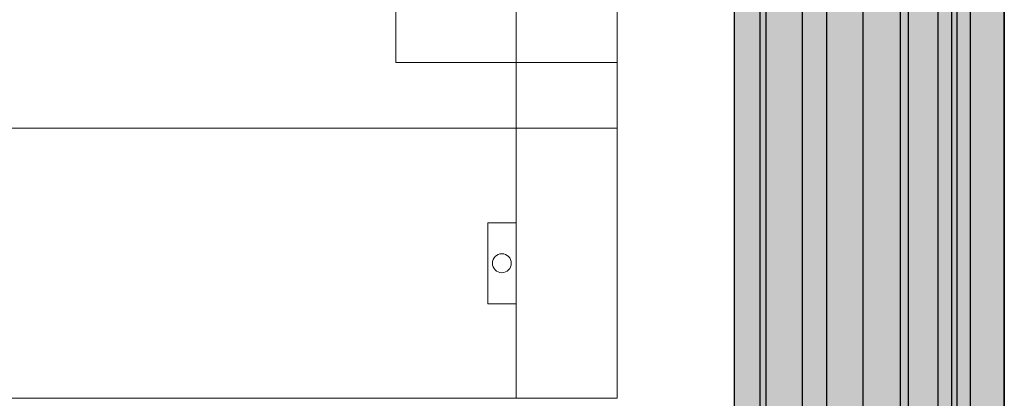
# Model space of a CAD drawing. Header units: millimetres. Extents: x -31 to 6803, y 0 to 664.
# Tile 13 of 118: x 993 to 1019, y 160 to 170. Entities that reach past the tile are written whole.
import ezdxf
from ezdxf.enums import TextEntityAlignment as Align

# ---------------------------------------------------------------- set-up
doc = ezdxf.new("R2010")
doc.units = ezdxf.units.MM
doc.layers.add('2DE_OBJ_Schneider-Front_Plates', color=7, linetype='Continuous', lineweight=0)
doc.layers.add('2DE_OBJ_Schneider-Mounting_Plates', color=7, linetype='Continuous', lineweight=25)
doc.styles.add('CP_ATTR', font='arial.ttf')

# ---------------------------------------------------------------- blocks, each defined once
blk = doc.blocks.new('2d_pl_nsx250_650_7mp_se32_zswz1de')
at = {"color": 0, "linetype": 'Continuous', "lineweight": 0}
for p, q in [((575.0000000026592, -225.6125000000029), (575.0000000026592, -25.61250000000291)), ((493.0000000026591, -205.6125000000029), (493.0000000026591, -225.6125000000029)), ((493.0000000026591, -225.6125000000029), (575.0000000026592, -225.6125000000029))]:
    blk.add_line(p, q, dxfattribs=at)
at = {"color": 7, "lineweight": 0}
blk.add_lwpolyline([(0, -250.0000000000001), (0, 0), (575, 0), (575, -250.0000000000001)], dxfattribs=at)
at = {"layer": '2DE_OBJ_Schneider-Front_Plates', "color": 7, "lineweight": 0}
for points in [[(537.5, 0), (537.5, -250)], [(575, -250), (4.973799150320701e-14, -250)]]:
    blk.add_lwpolyline(points, dxfattribs=at)
at = {"lineweight": 0, "style": 'CP_ATTR', "flags": 9}
for tag, p in [('LINK', (0.00016682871, 0.00414256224)), ('IP', (0.00024190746, 0.00473735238)), ('CHARACTER', (0.000302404, 0.00606558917)), ('VOLTAGE', (0.00036550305, 0.00333768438)), ('ORDER-NO', (0.00036991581, 0.00531212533)), ('MARK3', (0.00050840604, 0.006911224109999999)), ('NUMBER_OF_POLES', (0.0005247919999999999, 0.00224725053)), ('POWER_LOSSES', (0.0005320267, 0.00140466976)), ('ARTICLE', (0.00061369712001, 0.007750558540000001)), ('PRODUCT-TYPE', (0.0006685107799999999, 0.00859553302)), ('POWER', (0.00275886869, 0.00413092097)), ('NAME', (0.00322572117, 0.006901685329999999)), ('OTHER', (0.00348317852, 0.0032871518)), ('FUNCTION', (0.003908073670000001, 0.00774622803)), ('PRODUCER', (0.00478564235, 0.006096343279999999)), ('CURRENT', (0.005245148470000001, 0.00526816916)), ('MARK2', (0.00558353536, 0.006960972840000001)), ('NUMBER', (0.00560327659, 0.00457907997)), ('TEXT_01', (0.00570840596, 0.00385339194)), ('GROUP', (0.00593428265, 0.00318952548))]:
    blk.add_attdef(tag, text='', height=0.0005, dxfattribs=at).set_placement(p, align=Align.MIDDLE_LEFT)
at = {"linetype": 'ByBlock', "lineweight": 0, "style": 'CP_ATTR', "flags": 9}
blk.add_attdef('WEIGHT', text='', height=0.0005, dxfattribs=at).set_placement((0.00049003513, 0.00038061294), align=Align.MIDDLE_LEFT)
blk = doc.blocks.new('*U146')
at = {"true_color": 0x939598}
h = blk.add_hatch(color=252, dxfattribs=at)
h.dxf.hatch_style = 1
h.paths.add_polyline_path([(1670, 40.5), (1670, 50.00000000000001), (0, 50), (0, 40.5)])
at = {"true_color": 0x636466}
h = blk.add_hatch(color=251, dxfattribs=at)
h.dxf.hatch_style = 1
h.paths.add_polyline_path([(0, 40.5), (0, 38.25), (1670, 38.25), (1670, 40.5)])
h = blk.add_hatch(color=30)
h.dxf.hatch_style = 1
h.paths.add_polyline_path([(1670, 24.75000000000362), (1670, 38.25), (0, 38.25), (0, 24.75000000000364)])
at = {"true_color": 0x939598}
h = blk.add_hatch(color=252, dxfattribs=at)
h.dxf.hatch_style = 1
h.paths.add_polyline_path([(0, 24.75000000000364), (2.273736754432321e-13, 15.75000000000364), (1670, 15.75000000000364), (1670, 24.75000000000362)])
h = blk.add_hatch(color=30)
h.dxf.hatch_style = 1
h.paths.add_polyline_path([(0, 15.75000000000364), (2.273736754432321e-13, 2.250000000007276), (1670, 2.250000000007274), (1670, 15.75000000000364)])
h = blk.add_hatch(color=252, dxfattribs=at)
h.dxf.hatch_style = 1
h.paths.add_polyline_path([(1670, -11.49999999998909), (1670, 2.250000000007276), (-2.273736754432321e-13, 2.250000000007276), (-4.547473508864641e-13, -11.49999999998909)])
at = {"true_color": 0x636466}
h = blk.add_hatch(color=251, dxfattribs=at)
h.dxf.hatch_style = 1
h.paths.add_polyline_path([(1670, -14.49999999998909), (1670, -11.49999999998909), (0, -11.49999999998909), (0, -14.49999999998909)])
at = {"true_color": 0x939598}
h = blk.add_hatch(color=252, dxfattribs=at)
h.dxf.hatch_style = 1
h.paths.add_polyline_path([(1670, -25.49999999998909), (1670, -14.49999999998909), (0, -14.49999999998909), (0, -25.49999999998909)])
at = {"true_color": 0x636466}
h = blk.add_hatch(color=251, dxfattribs=at)
h.dxf.hatch_style = 1
h.paths.add_polyline_path([(0, -25.49999999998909), (0, -30.49999999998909), (1670, -30.49999999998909), (1670, -25.49999999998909)])
at = {"true_color": 0x939598}
h = blk.add_hatch(color=252, dxfattribs=at)
h.dxf.hatch_style = 1
h.paths.add_polyline_path([(1670, -32.54322950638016), (1670, -30.49999999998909), (2.273736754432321e-13, -30.49999999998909), (2.273736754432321e-13, -32.54322950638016)])
at = {"true_color": 0x636466}
h = blk.add_hatch(color=251, dxfattribs=at)
h.dxf.hatch_style = 1
h.paths.add_polyline_path([(1670, -37.49999999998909), (1670, -32.54322950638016), (0, -32.54322950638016), (2.273736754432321e-13, -37.49999999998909)])
at = {"true_color": 0x939598}
h = blk.add_hatch(color=252, dxfattribs=at)
h.dxf.hatch_style = 1
h.paths.add_polyline_path([(1670, -50), (1670, -37.49999999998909), (0, -37.49999999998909), (2.273736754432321e-13, -50)])
for p, q in [((0, 50), (1670, 50.00000000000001)), ((0, 40.5), (1670, 40.5)), ((0, 38.25), (1670, 38.25)), ((0, 24.75000000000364), (1670, 24.75000000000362)), ((0, 15.75000000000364), (1670, 15.75000000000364)), ((0, 2.250000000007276), (1670, 2.250000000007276)), ((0, -11.49999999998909), (1670, -11.49999999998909)), ((0, -14.49999999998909), (1670, -14.49999999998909)), ((0, -25.49999999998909), (1670, -25.49999999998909)), ((0, -30.49999999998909), (1670, -30.49999999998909)), ((0, -32.54322950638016), (1670, -32.54322950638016)), ((0, -37.49999999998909), (1670, -37.49999999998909)), ((0, -50), (1670, -50)), ((1670, -50), (0, -50))]:
    blk.add_line(p, q)
blk = doc.blocks.new('2d_prismap_plytcz_650_2m_se64_zsswvm1')
at = {"lineweight": 0}
for p, q in [((575, 0), (537.5, 0)), ((575, -100), (575, 0)), ((37.5, -100), (537.5, -100)), ((537.5, -100), (575, -100))]:
    blk.add_line(p, q, dxfattribs=at)
at = {"layer": '2DE_OBJ_Schneider-Front_Plates', "lineweight": 0}
for p, q in [((37.5, 0), (537.5, 0)), ((537.5, 0), (537.5, -100)), ((537.5, -100), (37.5, -100))]:
    blk.add_line(p, q, dxfattribs=at)
blk.add_lwpolyline([(537.5, -65), (527.0000000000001, -65), (527.0000000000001, -35), (537.5, -35)], dxfattribs=at)
blk.add_circle((532.2500000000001, -50), 3.5, dxfattribs=at)
at = {"lineweight": 0, "style": 'CP_ATTR', "flags": 9}
for tag, p in [('LINK', (0.00016682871, 0.00414256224)), ('IP', (0.00024190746, 0.00473735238)), ('CHARACTER', (0.000302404, 0.00606558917)), ('VOLTAGE', (0.00036550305, 0.00333768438)), ('ORDER-NO', (0.00036991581, 0.00531212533)), ('MARK3', (0.00050840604, 0.006911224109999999)), ('NUMBER_OF_POLES', (0.0005247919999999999, 0.00224725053)), ('POWER_LOSSES', (0.0005320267, 0.00140466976)), ('ARTICLE', (0.00061369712, 0.007750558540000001)), ('PRODUCT-TYPE', (0.0006685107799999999, 0.00859553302)), ('POWER', (0.00275886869, 0.00413092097)), ('NAME', (0.00322572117, 0.006901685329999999)), ('OTHER', (0.00348317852, 0.0032871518)), ('FUNCTION', (0.003908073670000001, 0.00774622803)), ('PRODUCER', (0.00478564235, 0.006096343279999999)), ('CURRENT', (0.005245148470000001, 0.00526816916)), ('MARK2', (0.00558353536, 0.006960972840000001)), ('NUMBER', (0.00560327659, 0.00457907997)), ('TEXT_01', (0.00570840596, 0.00385339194)), ('GROUP', (0.00593428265, 0.00318952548))]:
    blk.add_attdef(tag, text='', height=0.0005, dxfattribs=at).set_placement(p, align=Align.MIDDLE_LEFT)
at = {"linetype": 'ByBlock', "lineweight": 0, "style": 'CP_ATTR', "flags": 9}
blk.add_attdef('WEIGHT', text='', height=0.0005, dxfattribs=at).set_placement((0.00049003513, 0.00038061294), align=Align.MIDDLE_LEFT)

msp = doc.modelspace()

# ---------------------------------------------------------------- block references
at = {"xscale": 0.06999999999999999, "yscale": 0.06999999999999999, "zscale": 0.06999999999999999, "rotation": 90.00000000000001}
msp.add_blockref('*U146', (1015.496685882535, 105.8341790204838), dxfattribs=at)
at = {"layer": '2DE_OBJ_Schneider-Mounting_Plates', "xscale": 0.06999999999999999, "yscale": 0.06999999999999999, "zscale": 0.06999999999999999}
for name, p in [('2d_pl_nsx250_650_7mp_se32_zswz1de', (968.7057181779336, 184.5841790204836)), ('2d_prismap_plytcz_650_2m_se64_zsswvm1', (968.7057178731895, 167.0841790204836))]:
    msp.add_blockref(name, p, dxfattribs=at)

doc.saveas('drawing.dxf')
